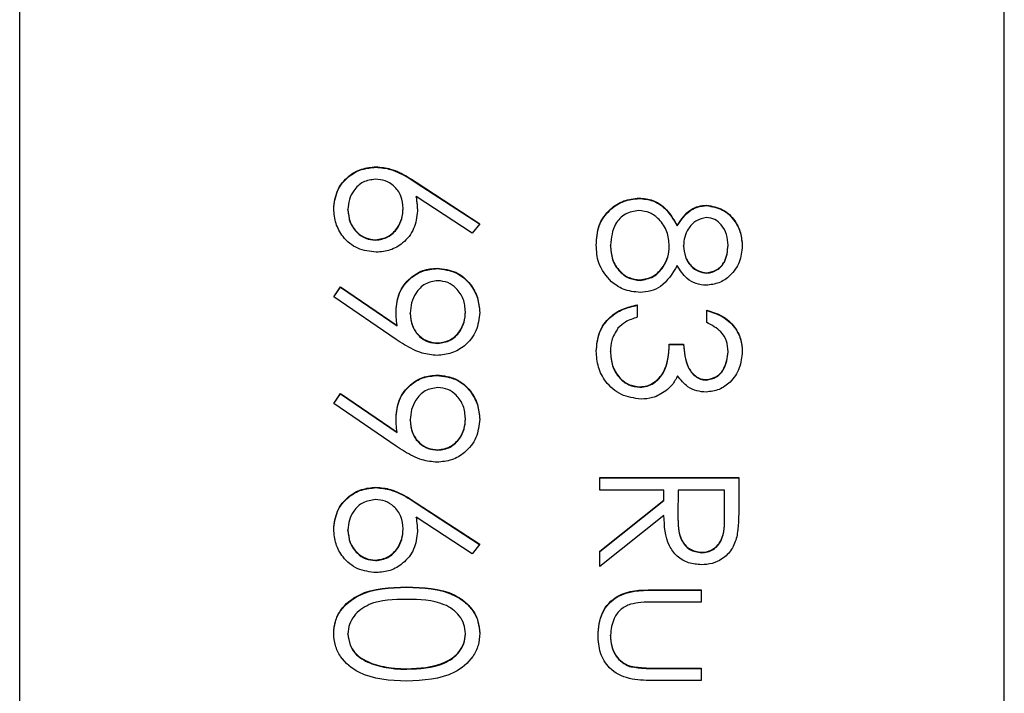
# Model space of a CAD drawing. Header units: millimetres. Extents: x 180 to 1986, y 18 to 1593.
# Tile 34 of 50: x 1681.27 to 1687.27, y 795.42 to 799.53. Entities that reach past the tile are written whole.
import ezdxf

# ---------------------------------------------------------------- set-up
doc = ezdxf.new("R2010")
doc.units = ezdxf.units.MM

msp = doc.modelspace()

# ---------------------------------------------------------------- linework, layer by layer
at = {"color": 7, "linetype": 'Continuous', "lineweight": 25}
for p, q in [((1681.2744, 765.4317), (1681.2744, 825.41)), ((1687.2744, 767.431), (1687.2744, 823.4107)), ((1683.4455, 798.6275), (1683.4455, 798.6302)), ((1683.6914, 798.5356), (1684.0778, 798.2829)), ((1683.6914, 798.5329), (1683.6914, 798.5356)), ((1683.6914, 798.5329), (1684.0764, 798.2812)), ((1684.0318, 798.2245), (1683.6897, 798.4481)), ((1683.6897, 798.4454), (1683.6897, 798.4481)), ((1685.0491, 798.4367), (1685.0491, 798.4394)), ((1683.2745, 798.3671), (1683.2745, 798.3698)), ((1683.611, 798.3737), (1683.611, 798.3764)), ((1685.4605, 798.3933), (1685.4605, 798.396)), ((1684.0778, 798.2829), (1684.0318, 798.2245)), ((1685.2811, 798.2697), (1685.2811, 798.2724)), ((1683.4424, 798.1826), (1683.4424, 798.1853)), ((1684.8745, 798.1495), (1684.8745, 798.1522)), ((1685.2327, 798.1446), (1685.2327, 798.1473)), ((1685.3196, 798.1464), (1685.3196, 798.1491)), ((1685.5909, 798.1495), (1685.5909, 798.1522)), ((1683.8185, 798.009), (1683.8185, 798.0117)), ((1685.0545, 797.9375), (1685.0545, 797.9402)), ((1685.461, 797.981), (1685.461, 797.9836)), ((1683.1877, 797.8381), (1683.2299, 797.8988)), ((1683.189, 797.8372), (1683.2299, 797.8961)), ((1683.2299, 797.8988), (1683.5741, 797.6634)), ((1683.2299, 797.8961), (1683.2299, 797.8988)), ((1683.2299, 797.8961), (1683.5741, 797.6607)), ((1683.569, 797.5775), (1683.1877, 797.8381)), ((1685.0374, 797.7883), (1685.0374, 797.7124)), ((1683.6544, 797.7357), (1683.6544, 797.7384)), ((1683.9909, 797.7435), (1683.9909, 797.7462)), ((1685.4607, 797.6798), (1685.4607, 797.7558)), ((1683.5741, 797.6607), (1683.5741, 797.6634)), ((1683.8227, 797.5533), (1683.8227, 797.5559)), ((1685.2327, 797.5496), (1685.3196, 797.5496)), ((1685.2327, 797.5469), (1685.2327, 797.5496)), ((1685.2327, 797.5469), (1685.3196, 797.5469)), ((1685.3196, 797.5469), (1685.3196, 797.5496)), ((1684.8745, 797.502), (1684.8745, 797.5047)), ((1685.5909, 797.5001), (1685.5909, 797.5028)), ((1683.8185, 797.3579), (1683.8185, 797.3606)), ((1685.0536, 797.2865), (1685.0536, 797.2892)), ((1685.4581, 797.3299), (1685.4581, 797.3326)), ((1683.1877, 797.187), (1683.2299, 797.2477)), ((1683.189, 797.1862), (1683.2299, 797.245)), ((1683.2299, 797.2477), (1683.5741, 797.0124)), ((1683.2299, 797.245), (1683.2299, 797.2477)), ((1683.2299, 797.245), (1683.5741, 797.0097)), ((1683.569, 796.9264), (1683.1877, 797.187)), ((1683.6544, 797.0846), (1683.6544, 797.0873)), ((1683.9909, 797.0924), (1683.9909, 797.0951)), ((1683.5741, 797.0097), (1683.5741, 797.0124)), ((1683.8227, 796.9022), (1683.8227, 796.9049)), ((1684.8094, 796.6598), (1684.8094, 796.7358)), ((1684.8094, 796.7358), (1685.6561, 796.7358)), ((1684.8094, 796.7331), (1685.6561, 796.7331)), ((1685.6561, 796.7358), (1685.6561, 796.5664)), ((1683.4455, 796.6743), (1683.4455, 796.677)), ((1685.2002, 796.6598), (1684.8094, 796.6598)), ((1685.2002, 796.5981), (1685.2002, 796.6598)), ((1685.287, 796.6598), (1685.2858, 796.5049)), ((1685.5692, 796.6598), (1685.287, 796.6598)), ((1685.5692, 796.5012), (1685.5692, 796.6598)), ((1683.6914, 796.5824), (1684.0778, 796.3298)), ((1683.6914, 796.5797), (1683.6914, 796.5824)), ((1683.6914, 796.5797), (1684.0764, 796.328)), ((1684.8094, 796.2872), (1685.2002, 796.5981)), ((1684.8094, 796.2845), (1685.2002, 796.5954)), ((1685.2002, 796.5954), (1685.2002, 796.5981)), ((1685.2002, 796.5042), (1684.8094, 796.1933)), ((1685.2858, 796.5023), (1685.2858, 796.499)), ((1685.5692, 796.4985), (1685.5692, 796.5012)), ((1684.0318, 796.2713), (1683.6897, 796.4949)), ((1683.6897, 796.4923), (1683.6897, 796.4949)), ((1683.2745, 796.4139), (1683.2745, 796.4166)), ((1683.611, 796.4205), (1683.611, 796.4232)), ((1684.0778, 796.3298), (1684.0318, 796.2713)), ((1684.8094, 796.1933), (1684.8094, 796.2872)), ((1685.4298, 796.2774), (1685.4298, 796.2801)), ((1683.4424, 796.2295), (1683.4424, 796.2322)), ((1683.6324, 796.0667), (1683.6324, 796.0694)), ((1685.1325, 796.0522), (1685.4281, 796.0522)), ((1685.1325, 796.0495), (1685.1325, 796.0522)), ((1685.1325, 796.0495), (1685.4281, 796.0495)), ((1685.4281, 796.0522), (1685.4281, 795.9763)), ((1685.4281, 795.9763), (1685.1411, 795.9763)), ((1683.2745, 795.7812), (1683.2745, 795.7839)), ((1683.9909, 795.7812), (1683.9909, 795.7839)), ((1684.8745, 795.7716), (1684.8745, 795.7743)), ((1683.4199, 795.5996), (1683.4199, 795.6023)), ((1683.6327, 795.5676), (1683.6327, 795.5703)), ((1684.9904, 795.5846), (1684.9904, 795.5873)), ((1685.1411, 795.5748), (1685.4281, 795.5748)), ((1685.1411, 795.5721), (1685.1411, 795.5748)), ((1685.1411, 795.5721), (1685.4281, 795.5721)), ((1685.4281, 795.5748), (1685.4281, 795.4988)), ((1685.4281, 795.4988), (1685.1269, 795.4988))]:
    msp.add_line(p, q, dxfattribs=at)
for points, knots in [([(1683.1877, 798.3738), (1683.1922, 798.4117), (1683.2013, 798.4874), (1683.2701, 798.5729), (1683.3563, 798.6213), (1683.4158, 798.6272), (1683.4455, 798.6302)], [0, 0, 0, 0, 0.2796696, 0.5590848, 0.7795576, 1, 1, 1, 1]), ([(1683.1877, 798.3711), (1683.1922, 798.409), (1683.2013, 798.4847), (1683.2701, 798.5702), (1683.3563, 798.6187), (1683.4158, 798.6245), (1683.4455, 798.6275)], [0, 0, 0, 0, 0.27967, 0.559085, 0.779558, 1, 1, 1, 1]), ([(1683.4455, 798.6302), (1683.4758, 798.6272), (1683.5257, 798.6222), (1683.5902, 798.5954), (1683.642, 798.5674), (1683.6749, 798.5462), (1683.6914, 798.5356)], [0, 0, 0, 0, 0.339374, 0.559486, 0.779731, 1, 1, 1, 1]), ([(1683.4455, 798.6275), (1683.4758, 798.6245), (1683.5257, 798.6196), (1683.5902, 798.5927), (1683.642, 798.5648), (1683.6749, 798.5435), (1683.6914, 798.5329)], [0, 0, 0, 0, 0.339374, 0.559486, 0.779731, 1, 1, 1, 1]), ([(1683.4424, 798.5542), (1683.4164, 798.5506), (1683.3644, 798.5433), (1683.3106, 798.4905), (1683.2792, 798.431), (1683.2761, 798.3902), (1683.2745, 798.3698)], [0, 0, 0, 0, 0.279059, 0.55882, 0.779303, 1, 1, 1, 1]), ([(1683.611, 798.3764), (1683.6088, 798.4022), (1683.6044, 798.4537), (1683.5598, 798.5128), (1683.503, 798.5487), (1683.4626, 798.5524), (1683.4424, 798.5542)], [0, 0, 0, 0, 0.280127, 0.559515, 0.779719, 1, 1, 1, 1]), ([(1683.6897, 798.4481), (1683.6923, 798.4318), (1683.6968, 798.4028), (1683.6976, 798.3734), (1683.6979, 798.3604)], [0, 0, 0, 0, 0.55991, 1, 1, 1, 1]), ([(1683.6897, 798.4454), (1683.6923, 798.4291), (1683.6968, 798.4001), (1683.6976, 798.3707), (1683.6979, 798.3577)], [0, 0, 0, 0, 0.55991, 1, 1, 1, 1]), ([(1684.7877, 798.153), (1684.7903, 798.194), (1684.7954, 798.2756), (1684.864, 798.371), (1684.9535, 798.4285), (1685.0172, 798.4357), (1685.0491, 798.4394)], [0, 0, 0, 0, 0.2805448, 0.5592692, 0.7798157, 1, 1, 1, 1]), ([(1684.7877, 798.1503), (1684.7903, 798.1913), (1684.7954, 798.2729), (1684.864, 798.3683), (1684.9535, 798.4258), (1685.0172, 798.4331), (1685.0491, 798.4367)], [0, 0, 0, 0, 0.280545, 0.559269, 0.779816, 1, 1, 1, 1]), ([(1685.0491, 798.4394), (1685.0773, 798.4366), (1685.1339, 798.431), (1685.2217, 798.3742), (1685.2585, 798.311), (1685.2811, 798.2724)], [0, 0, 0, 0, 0.279987, 0.559901, 1, 1, 1, 1]), ([(1685.0491, 798.4367), (1685.0773, 798.4339), (1685.1339, 798.4283), (1685.2217, 798.3715), (1685.2585, 798.3083), (1685.2811, 798.2697)], [0, 0, 0, 0, 0.279987, 0.559901, 1, 1, 1, 1]), ([(1683.447, 798.1093), (1683.4083, 798.1137), (1683.3308, 798.1224), (1683.245, 798.1947), (1683.1963, 798.2828), (1683.1905, 798.3435), (1683.1877, 798.3738)], [0, 0, 0, 0, 0.279631, 0.55896, 0.779478, 1, 1, 1, 1]), ([(1683.2745, 798.3698), (1683.2771, 798.3438), (1683.2823, 798.2918), (1683.3257, 798.2315), (1683.3811, 798.1917), (1683.422, 798.1874), (1683.4424, 798.1853)], [0, 0, 0, 0, 0.280018, 0.559853, 0.779987, 1, 1, 1, 1]), ([(1683.2745, 798.3671), (1683.2771, 798.3411), (1683.2823, 798.2891), (1683.3257, 798.2288), (1683.3811, 798.189), (1683.422, 798.1847), (1683.4424, 798.1826)], [0, 0, 0, 0, 0.280018, 0.559853, 0.779987, 1, 1, 1, 1]), ([(1683.4424, 798.1853), (1683.469, 798.1892), (1683.5222, 798.197), (1683.5757, 798.2526), (1683.6066, 798.3138), (1683.6096, 798.3555), (1683.611, 798.3764)], [0, 0, 0, 0, 0.278754, 0.558605, 0.779147, 1, 1, 1, 1]), ([(1683.4424, 798.1826), (1683.469, 798.1865), (1683.5222, 798.1943), (1683.5757, 798.2499), (1683.6066, 798.3111), (1683.6096, 798.3528), (1683.611, 798.3737)], [0, 0, 0, 0, 0.278754, 0.558605, 0.779147, 1, 1, 1, 1]), ([(1683.6979, 798.3604), (1683.6936, 798.3233), (1683.6852, 798.2492), (1683.6173, 798.1667), (1683.5345, 798.1167), (1683.4762, 798.1118), (1683.447, 798.1093)], [0, 0, 0, 0, 0.2796384, 0.5593258, 0.7795267, 1, 1, 1, 1]), ([(1685.0465, 798.3634), (1685.0183, 798.3587), (1684.9617, 798.3491), (1684.8871, 798.2709), (1684.8793, 798.1972), (1684.8745, 798.1522)], [0, 0, 0, 0, 0.279833, 0.560198, 1, 1, 1, 1]), ([(1685.2327, 798.1473), (1685.2302, 798.177), (1685.2251, 798.2364), (1685.1777, 798.3065), (1685.1165, 798.3548), (1685.0698, 798.3606), (1685.0465, 798.3634)], [0, 0, 0, 0, 0.280283, 0.560138, 0.780298, 1, 1, 1, 1]), ([(1685.2811, 798.2724), (1685.3052, 798.3087), (1685.3389, 798.3595), (1685.4101, 798.3917), (1685.4437, 798.3945), (1685.4605, 798.396)], [0, 0, 0, 0, 0.5577522, 0.7789324, 1, 1, 1, 1]), ([(1685.2811, 798.2697), (1685.3052, 798.306), (1685.3389, 798.3568), (1685.4101, 798.389), (1685.4437, 798.3919), (1685.4605, 798.3933)], [0, 0, 0, 0, 0.557752, 0.778932, 1, 1, 1, 1]), ([(1685.4605, 798.396), (1685.4944, 798.39), (1685.5623, 798.378), (1685.6327, 798.3081), (1685.6713, 798.2284), (1685.6756, 798.1748), (1685.6778, 798.1479)], [0, 0, 0, 0, 0.278806, 0.558457, 0.77916, 1, 1, 1, 1]), ([(1685.4605, 798.3933), (1685.4944, 798.3873), (1685.5623, 798.3753), (1685.6327, 798.3054), (1685.6713, 798.2257), (1685.6756, 798.1721), (1685.6778, 798.1452)], [0, 0, 0, 0, 0.278806, 0.558457, 0.77916, 1, 1, 1, 1]), ([(1685.4593, 798.32), (1685.4369, 798.3153), (1685.3918, 798.3058), (1685.3492, 798.2555), (1685.3235, 798.2028), (1685.3209, 798.167), (1685.3196, 798.1491)], [0, 0, 0, 0, 0.277721, 0.558224, 0.779072, 1, 1, 1, 1]), ([(1685.5909, 798.1522), (1685.5894, 798.1744), (1685.5864, 798.2188), (1685.5552, 798.2733), (1685.5117, 798.3129), (1685.4768, 798.3176), (1685.4593, 798.32)], [0, 0, 0, 0, 0.280651, 0.560566, 0.78062, 1, 1, 1, 1]), ([(1684.8806, 797.9284), (1684.8496, 797.9649), (1684.794, 798.0303), (1684.7896, 798.1154), (1684.7877, 798.153)], [0, 0, 0, 0, 0.557758, 1, 1, 1, 1]), ([(1684.8745, 798.1522), (1684.8765, 798.123), (1684.8805, 798.0648), (1684.925, 797.9946), (1684.986, 797.9485), (1685.0317, 797.943), (1685.0545, 797.9402)], [0, 0, 0, 0, 0.280602, 0.559962, 0.78018, 1, 1, 1, 1]), ([(1684.8745, 798.1495), (1684.8765, 798.1203), (1684.8805, 798.0621), (1684.925, 797.9919), (1684.986, 797.9458), (1685.0317, 797.9403), (1685.0545, 797.9375)], [0, 0, 0, 0, 0.280602, 0.559962, 0.78018, 1, 1, 1, 1]), ([(1685.0545, 797.9402), (1685.0826, 797.9452), (1685.139, 797.9552), (1685.1948, 798.0152), (1685.228, 798.0805), (1685.2312, 798.125), (1685.2327, 798.1473)], [0, 0, 0, 0, 0.278303, 0.558509, 0.779146, 1, 1, 1, 1]), ([(1685.0545, 797.9375), (1685.0826, 797.9425), (1685.139, 797.9525), (1685.1948, 798.0126), (1685.228, 798.0778), (1685.2312, 798.1223), (1685.2327, 798.1446)], [0, 0, 0, 0, 0.278303, 0.558509, 0.779146, 1, 1, 1, 1]), ([(1685.3196, 798.1491), (1685.322, 798.1267), (1685.3267, 798.0818), (1685.3611, 798.0275), (1685.4084, 797.9919), (1685.4435, 797.9864), (1685.461, 797.9836)], [0, 0, 0, 0, 0.280237, 0.560145, 0.780435, 1, 1, 1, 1]), ([(1685.3196, 798.1464), (1685.322, 798.124), (1685.3267, 798.0791), (1685.3611, 798.0248), (1685.4084, 797.9892), (1685.4435, 797.9837), (1685.461, 797.981)], [0, 0, 0, 0, 0.280237, 0.5601454, 0.7804348, 1, 1, 1, 1]), ([(1685.6778, 798.1479), (1685.6741, 798.1142), (1685.6667, 798.0467), (1685.6108, 797.9676), (1685.5376, 797.9174), (1685.4846, 797.9109), (1685.4581, 797.9077)], [0, 0, 0, 0, 0.279929, 0.559623, 0.779946, 1, 1, 1, 1]), ([(1685.461, 797.9836), (1685.4828, 797.9882), (1685.5264, 797.9973), (1685.5827, 798.0596), (1685.5878, 798.1171), (1685.5909, 798.1522)], [0, 0, 0, 0, 0.278971, 0.559919, 1, 1, 1, 1]), ([(1685.461, 797.981), (1685.4828, 797.9855), (1685.5264, 797.9946), (1685.5827, 798.0569), (1685.5878, 798.1144), (1685.5909, 798.1495)], [0, 0, 0, 0, 0.278971, 0.559919, 1, 1, 1, 1]), ([(1683.5676, 797.7524), (1683.5717, 797.7901), (1683.5798, 797.8655), (1683.6465, 797.9508), (1683.7295, 798.0038), (1683.7888, 798.0091), (1683.8185, 798.0117)], [0, 0, 0, 0, 0.279814, 0.559489, 0.779635, 1, 1, 1, 1]), ([(1683.5676, 797.7498), (1683.5717, 797.7874), (1683.5798, 797.8628), (1683.6465, 797.9481), (1683.7295, 798.0012), (1683.7888, 798.0064), (1683.8185, 798.009)], [0, 0, 0, 0, 0.279814, 0.559489, 0.779635, 1, 1, 1, 1]), ([(1683.8185, 798.0117), (1683.8576, 798.0071), (1683.9357, 797.9978), (1684.0207, 797.9231), (1684.0693, 797.8341), (1684.0749, 797.7729), (1684.0778, 797.7423)], [0, 0, 0, 0, 0.279538, 0.558851, 0.779452, 1, 1, 1, 1]), ([(1683.8185, 798.009), (1683.8576, 798.0044), (1683.9357, 797.9951), (1684.0207, 797.9204), (1684.0693, 797.8314), (1684.0749, 797.7702), (1684.0778, 797.7396)], [0, 0, 0, 0, 0.2795384, 0.558851, 0.7794523, 1, 1, 1, 1]), ([(1685.2811, 798.0279), (1685.252, 797.9799), (1685.2114, 797.913), (1685.1208, 797.8692), (1685.0776, 797.8659), (1685.056, 797.8643)], [0, 0, 0, 0, 0.558271, 0.779089, 1, 1, 1, 1]), ([(1685.4581, 797.9077), (1685.437, 797.9096), (1685.3948, 797.9134), (1685.3281, 797.9535), (1685.2989, 797.9997), (1685.2811, 798.0279)], [0, 0, 0, 0, 0.280159, 0.560243, 1, 1, 1, 1]), ([(1683.8227, 797.9357), (1683.7958, 797.9314), (1683.7417, 797.9228), (1683.6887, 797.8648), (1683.6588, 797.802), (1683.6559, 797.7596), (1683.6544, 797.7384)], [0, 0, 0, 0, 0.278472, 0.558424, 0.779098, 1, 1, 1, 1]), ([(1683.9909, 797.7462), (1683.9884, 797.7726), (1683.9833, 797.8253), (1683.9406, 797.8874), (1683.885, 797.9289), (1683.8434, 797.9335), (1683.8227, 797.9357)], [0, 0, 0, 0, 0.280092, 0.560011, 0.780131, 1, 1, 1, 1]), ([(1685.056, 797.8643), (1685.02, 797.8677), (1684.9556, 797.8738), (1684.9036, 797.9117), (1684.8806, 797.9284)], [0, 0, 0, 0, 0.559346, 1, 1, 1, 1]), ([(1684.7877, 797.506), (1684.7911, 797.5449), (1684.7979, 797.6224), (1684.8629, 797.7141), (1684.9484, 797.7673), (1685.0077, 797.7813), (1685.0374, 797.7883)], [0, 0, 0, 0, 0.2798859, 0.5589785, 0.7792629, 1, 1, 1, 1]), ([(1684.7877, 797.5033), (1684.7911, 797.5422), (1684.7979, 797.6197), (1684.8629, 797.7114), (1684.9484, 797.7646), (1685.0077, 797.7786), (1685.0374, 797.7856)], [0, 0, 0, 0, 0.279886, 0.558979, 0.779263, 1, 1, 1, 1]), ([(1683.5741, 797.6634), (1683.5721, 797.68), (1683.5685, 797.7096), (1683.5679, 797.7393), (1683.5676, 797.7524)], [0, 0, 0, 0, 0.559944, 1, 1, 1, 1]), ([(1683.6544, 797.7384), (1683.6566, 797.7123), (1683.6608, 797.6601), (1683.7043, 797.5992), (1683.7613, 797.5618), (1683.8022, 797.5579), (1683.8227, 797.5559)], [0, 0, 0, 0, 0.280319, 0.55953, 0.779753, 1, 1, 1, 1]), ([(1683.6544, 797.7357), (1683.6566, 797.7096), (1683.6608, 797.6575), (1683.7043, 797.5965), (1683.7613, 797.5591), (1683.8022, 797.5552), (1683.8227, 797.5533)], [0, 0, 0, 0, 0.280319, 0.55953, 0.779753, 1, 1, 1, 1]), ([(1684.0778, 797.7423), (1684.0733, 797.7038), (1684.0642, 797.6269), (1683.9951, 797.5397), (1683.9082, 797.4891), (1683.8478, 797.483), (1683.8176, 797.48)], [0, 0, 0, 0, 0.27973, 0.559163, 0.779612, 1, 1, 1, 1]), ([(1683.8227, 797.5559), (1683.8491, 797.5599), (1683.9021, 797.5678), (1683.9555, 797.6229), (1683.9865, 797.6838), (1683.9895, 797.7254), (1683.9909, 797.7462)], [0, 0, 0, 0, 0.278722, 0.558569, 0.779171, 1, 1, 1, 1]), ([(1683.8227, 797.5533), (1683.8491, 797.5572), (1683.9021, 797.5651), (1683.9555, 797.6202), (1683.9865, 797.6811), (1683.9895, 797.7227), (1683.9909, 797.7435)], [0, 0, 0, 0, 0.278722, 0.558569, 0.779171, 1, 1, 1, 1]), ([(1685.0374, 797.7124), (1685.0127, 797.7046), (1684.9688, 797.6908), (1684.9351, 797.6597), (1684.9203, 797.6461)], [0, 0, 0, 0, 0.560694, 1, 1, 1, 1]), ([(1685.4607, 797.7558), (1685.4932, 797.746), (1685.5583, 797.7266), (1685.6302, 797.6619), (1685.6716, 797.5836), (1685.6757, 797.5304), (1685.6778, 797.5038)], [0, 0, 0, 0, 0.280288, 0.55968, 0.779747, 1, 1, 1, 1]), ([(1685.4607, 797.7531), (1685.4932, 797.7433), (1685.5583, 797.7239), (1685.6302, 797.6592), (1685.6716, 797.5809), (1685.6757, 797.5277), (1685.6778, 797.5011)], [0, 0, 0, 0, 0.280288, 0.55968, 0.779747, 1, 1, 1, 1]), ([(1684.9203, 797.6461), (1684.9051, 797.6218), (1684.8779, 797.5782), (1684.8756, 797.5272), (1684.8745, 797.5047)], [0, 0, 0, 0, 0.558748, 1, 1, 1, 1]), ([(1685.5909, 797.5028), (1685.5892, 797.5248), (1685.5857, 797.5688), (1685.5434, 797.6387), (1685.492, 797.6642), (1685.4607, 797.6798)], [0, 0, 0, 0, 0.280636, 0.560364, 1, 1, 1, 1]), ([(1683.8176, 797.48), (1683.7869, 797.4831), (1683.7363, 797.4882), (1683.671, 797.5159), (1683.6187, 797.5445), (1683.5855, 797.5665), (1683.569, 797.5775)], [0, 0, 0, 0, 0.339295, 0.559425, 0.779695, 1, 1, 1, 1]), ([(1685.0536, 797.2892), (1685.0684, 797.2904), (1685.0979, 797.2929), (1685.1513, 797.3193), (1685.2243, 797.398), (1685.2293, 797.489), (1685.2327, 797.5496)], [0, 0, 0, 0, 0.125587, 0.251191, 0.500605, 1, 1, 1, 1]), ([(1685.0536, 797.2865), (1685.0684, 797.2877), (1685.0979, 797.2902), (1685.1513, 797.3166), (1685.2243, 797.3953), (1685.2293, 797.4863), (1685.2327, 797.5469)], [0, 0, 0, 0, 0.125587, 0.251191, 0.500605, 1, 1, 1, 1]), ([(1685.3196, 797.5496), (1685.324, 797.5018), (1685.3306, 797.4301), (1685.3803, 797.36), (1685.4224, 797.336), (1685.4462, 797.3337), (1685.4581, 797.3326)], [0, 0, 0, 0, 0.499418, 0.749016, 0.874544, 1, 1, 1, 1]), ([(1685.3196, 797.5469), (1685.324, 797.4991), (1685.3306, 797.4274), (1685.3803, 797.3573), (1685.4224, 797.3333), (1685.4462, 797.331), (1685.4581, 797.3299)], [0, 0, 0, 0, 0.499418, 0.749016, 0.874544, 1, 1, 1, 1]), ([(1685.0609, 797.2132), (1685.0194, 797.2193), (1684.9362, 797.2315), (1684.8449, 797.3109), (1684.7953, 797.4077), (1684.7902, 797.4733), (1684.7877, 797.506)], [0, 0, 0, 0, 0.279304, 0.5588383, 0.779277, 1, 1, 1, 1]), ([(1684.8745, 797.5047), (1684.8765, 797.4753), (1684.8804, 797.4167), (1684.9243, 797.3458), (1684.9847, 797.2977), (1685.0307, 797.292), (1685.0536, 797.2892)], [0, 0, 0, 0, 0.280599, 0.560151, 0.780303, 1, 1, 1, 1]), ([(1684.8745, 797.502), (1684.8765, 797.4726), (1684.8804, 797.4141), (1684.9243, 797.3431), (1684.9847, 797.295), (1685.0307, 797.2893), (1685.0536, 797.2865)], [0, 0, 0, 0, 0.280599, 0.560151, 0.780303, 1, 1, 1, 1]), ([(1685.6778, 797.5038), (1685.6741, 797.4696), (1685.6667, 797.4011), (1685.6123, 797.3191), (1685.5385, 797.267), (1685.4847, 797.2601), (1685.4578, 797.2566)], [0, 0, 0, 0, 0.280085, 0.559868, 0.780099, 1, 1, 1, 1]), ([(1685.4581, 797.3326), (1685.4803, 797.3369), (1685.5248, 797.3455), (1685.5796, 797.4103), (1685.5867, 797.4678), (1685.5909, 797.5028)], [0, 0, 0, 0, 0.278859, 0.560074, 1, 1, 1, 1]), ([(1685.4581, 797.3299), (1685.4803, 797.3342), (1685.5248, 797.3428), (1685.5796, 797.4076), (1685.5867, 797.4651), (1685.5909, 797.5001)], [0, 0, 0, 0, 0.278859, 0.560074, 1, 1, 1, 1]), ([(1683.5676, 797.1014), (1683.5717, 797.1391), (1683.5798, 797.2145), (1683.6465, 797.2998), (1683.7295, 797.3528), (1683.7888, 797.358), (1683.8185, 797.3606)], [0, 0, 0, 0, 0.279814, 0.559489, 0.779635, 1, 1, 1, 1]), ([(1683.5676, 797.0987), (1683.5717, 797.1364), (1683.5798, 797.2118), (1683.6465, 797.2971), (1683.7295, 797.3501), (1683.7888, 797.3553), (1683.8185, 797.3579)], [0, 0, 0, 0, 0.279814, 0.559489, 0.779635, 1, 1, 1, 1]), ([(1683.8185, 797.3606), (1683.8576, 797.356), (1683.9357, 797.3468), (1684.0207, 797.272), (1684.0693, 797.183), (1684.0749, 797.1218), (1684.0778, 797.0912)], [0, 0, 0, 0, 0.279538, 0.558851, 0.779452, 1, 1, 1, 1]), ([(1683.8185, 797.3579), (1683.8576, 797.3533), (1683.9357, 797.3441), (1684.0207, 797.2693), (1684.0693, 797.1803), (1684.0749, 797.1191), (1684.0778, 797.0885)], [0, 0, 0, 0, 0.279538, 0.558851, 0.779452, 1, 1, 1, 1]), ([(1685.2836, 797.3555), (1685.2733, 797.3358), (1685.2549, 797.3006), (1685.2247, 797.275), (1685.2114, 797.2638)], [0, 0, 0, 0, 0.5597945, 1, 1, 1, 1]), ([(1685.4578, 797.2566), (1685.4382, 797.258), (1685.3991, 797.2608), (1685.3342, 797.2913), (1685.3028, 797.3311), (1685.2836, 797.3555)], [0, 0, 0, 0, 0.280508, 0.560792, 1, 1, 1, 1]), ([(1683.8227, 797.2847), (1683.7958, 797.2804), (1683.7417, 797.2718), (1683.6887, 797.2138), (1683.6588, 797.1509), (1683.6559, 797.1085), (1683.6544, 797.0873)], [0, 0, 0, 0, 0.278472, 0.558424, 0.779098, 1, 1, 1, 1]), ([(1683.9909, 797.0951), (1683.9884, 797.1215), (1683.9833, 797.1743), (1683.9406, 797.2363), (1683.885, 797.2779), (1683.8434, 797.2824), (1683.8227, 797.2847)], [0, 0, 0, 0, 0.280092, 0.560011, 0.780131, 1, 1, 1, 1]), ([(1685.2114, 797.2638), (1685.1855, 797.2475), (1685.1391, 797.2185), (1685.0848, 797.2149), (1685.0609, 797.2132)], [0, 0, 0, 0, 0.559419, 1, 1, 1, 1]), ([(1683.5741, 797.0124), (1683.5721, 797.0289), (1683.5685, 797.0585), (1683.5679, 797.0883), (1683.5676, 797.1014)], [0, 0, 0, 0, 0.5599442, 1, 1, 1, 1]), ([(1683.6544, 797.0873), (1683.6566, 797.0612), (1683.6608, 797.0091), (1683.7043, 796.9482), (1683.7613, 796.9108), (1683.8022, 796.9069), (1683.8227, 796.9049)], [0, 0, 0, 0, 0.280319, 0.55953, 0.779753, 1, 1, 1, 1]), ([(1683.6544, 797.0846), (1683.6566, 797.0585), (1683.6608, 797.0064), (1683.7043, 796.9455), (1683.7613, 796.9081), (1683.8022, 796.9042), (1683.8227, 796.9022)], [0, 0, 0, 0, 0.280319, 0.55953, 0.779753, 1, 1, 1, 1]), ([(1684.0778, 797.0912), (1684.0733, 797.0528), (1684.0642, 796.9759), (1683.9951, 796.8886), (1683.9082, 796.8381), (1683.8478, 796.832), (1683.8176, 796.8289)], [0, 0, 0, 0, 0.27973, 0.559163, 0.779612, 1, 1, 1, 1]), ([(1683.8227, 796.9049), (1683.8491, 796.9088), (1683.9021, 796.9167), (1683.9555, 796.9718), (1683.9865, 797.0328), (1683.9895, 797.0743), (1683.9909, 797.0951)], [0, 0, 0, 0, 0.278722, 0.558569, 0.779171, 1, 1, 1, 1]), ([(1683.8227, 796.9022), (1683.8491, 796.9061), (1683.9021, 796.914), (1683.9555, 796.9691), (1683.9865, 797.0301), (1683.9895, 797.0716), (1683.9909, 797.0924)], [0, 0, 0, 0, 0.278722, 0.558569, 0.779171, 1, 1, 1, 1]), ([(1683.8176, 796.8289), (1683.7869, 796.832), (1683.7363, 796.8371), (1683.671, 796.8649), (1683.6187, 796.8935), (1683.5855, 796.9154), (1683.569, 796.9264)], [0, 0, 0, 0, 0.339295, 0.559425, 0.779695, 1, 1, 1, 1]), ([(1683.1877, 796.4207), (1683.1922, 796.4585), (1683.2013, 796.5342), (1683.2701, 796.6197), (1683.3563, 796.6682), (1683.4158, 796.6741), (1683.4455, 796.677)], [0, 0, 0, 0, 0.27967, 0.559085, 0.779558, 1, 1, 1, 1]), ([(1683.1877, 796.418), (1683.1922, 796.4559), (1683.2013, 796.5315), (1683.2701, 796.617), (1683.3563, 796.6655), (1683.4158, 796.6714), (1683.4455, 796.6743)], [0, 0, 0, 0, 0.27967, 0.559085, 0.779558, 1, 1, 1, 1]), ([(1683.4455, 796.677), (1683.4758, 796.674), (1683.5257, 796.6691), (1683.5902, 796.6422), (1683.642, 796.6143), (1683.6749, 796.5931), (1683.6914, 796.5824)], [0, 0, 0, 0, 0.339374, 0.559486, 0.779731, 1, 1, 1, 1]), ([(1683.4455, 796.6743), (1683.4758, 796.6713), (1683.5257, 796.6664), (1683.5902, 796.6395), (1683.642, 796.6116), (1683.6749, 796.5904), (1683.6914, 796.5797)], [0, 0, 0, 0, 0.339374, 0.559486, 0.779731, 1, 1, 1, 1]), ([(1683.4424, 796.6011), (1683.4164, 796.5974), (1683.3644, 796.5902), (1683.3106, 796.5373), (1683.2792, 796.4779), (1683.2761, 796.437), (1683.2745, 796.4166)], [0, 0, 0, 0, 0.279059, 0.55882, 0.779303, 1, 1, 1, 1]), ([(1683.611, 796.4232), (1683.6088, 796.449), (1683.6044, 796.5005), (1683.5598, 796.5596), (1683.503, 796.5955), (1683.4626, 796.5992), (1683.4424, 796.6011)], [0, 0, 0, 0, 0.2801275, 0.5595148, 0.7797192, 1, 1, 1, 1]), ([(1685.6561, 796.5664), (1685.6562, 796.5305), (1685.6564, 796.4663), (1685.6482, 796.4027), (1685.6445, 796.3747)], [0, 0, 0, 0, 0.56024, 1, 1, 1, 1]), ([(1685.4296, 796.2041), (1685.4029, 796.2063), (1685.3494, 796.2108), (1685.2782, 796.2526), (1685.2071, 796.348), (1685.203, 796.4398), (1685.2002, 796.5042)], [0, 0, 0, 0, 0.18712, 0.373979, 0.560911, 1, 1, 1, 1]), ([(1685.2858, 796.5049), (1685.286, 796.4529), (1685.2862, 796.3878), (1685.3275, 796.3237), (1685.3664, 796.2901), (1685.4045, 796.2841), (1685.4298, 796.2801)], [0, 0, 0, 0, 0.499827, 0.625498, 0.751208, 1, 1, 1, 1]), ([(1685.2858, 796.5022), (1685.286, 796.4502), (1685.2862, 796.3852), (1685.3275, 796.321), (1685.3664, 796.2874), (1685.4045, 796.2814), (1685.4298, 796.2774)], [0, 0, 0, 0, 0.499827, 0.625498, 0.751208, 1, 1, 1, 1]), ([(1685.4298, 796.2801), (1685.4422, 796.281), (1685.467, 796.2828), (1685.5008, 796.2997), (1685.5295, 796.3235), (1685.5709, 796.3862), (1685.57, 796.4501), (1685.5692, 796.5012)], [0, 0, 0, 0, 0.125307, 0.250617, 0.375954, 0.501281, 1, 1, 1, 1]), ([(1683.6897, 796.4949), (1683.6923, 796.4787), (1683.6968, 796.4496), (1683.6976, 796.4202), (1683.6979, 796.4073)], [0, 0, 0, 0, 0.5599103, 1, 1, 1, 1]), ([(1683.6897, 796.4923), (1683.6923, 796.476), (1683.6968, 796.4469), (1683.6976, 796.4175), (1683.6979, 796.4046)], [0, 0, 0, 0, 0.55991, 1, 1, 1, 1]), ([(1685.4298, 796.2774), (1685.4422, 796.2783), (1685.467, 796.2801), (1685.5008, 796.297), (1685.5295, 796.3208), (1685.5709, 796.3835), (1685.57, 796.4474), (1685.5692, 796.4985)], [0, 0, 0, 0, 0.125307, 0.250617, 0.375954, 0.501281, 1, 1, 1, 1]), ([(1683.447, 796.1562), (1683.4083, 796.1606), (1683.3308, 796.1693), (1683.245, 796.2416), (1683.1963, 796.3297), (1683.1905, 796.3903), (1683.1877, 796.4207)], [0, 0, 0, 0, 0.279631, 0.55896, 0.779478, 1, 1, 1, 1]), ([(1683.2745, 796.4166), (1683.2771, 796.3906), (1683.2823, 796.3386), (1683.3257, 796.2783), (1683.3811, 796.2386), (1683.422, 796.2343), (1683.4424, 796.2322)], [0, 0, 0, 0, 0.280018, 0.559853, 0.779987, 1, 1, 1, 1]), ([(1683.2745, 796.4139), (1683.2771, 796.3879), (1683.2823, 796.336), (1683.3257, 796.2757), (1683.3811, 796.2359), (1683.422, 796.2316), (1683.4424, 796.2295)], [0, 0, 0, 0, 0.280018, 0.559853, 0.779987, 1, 1, 1, 1]), ([(1683.4424, 796.2322), (1683.469, 796.2361), (1683.5222, 796.2439), (1683.5757, 796.2994), (1683.6066, 796.3606), (1683.6096, 796.4024), (1683.611, 796.4232)], [0, 0, 0, 0, 0.278754, 0.558605, 0.779147, 1, 1, 1, 1]), ([(1683.4424, 796.2295), (1683.469, 796.2334), (1683.5222, 796.2412), (1683.5757, 796.2967), (1683.6066, 796.358), (1683.6096, 796.3997), (1683.611, 796.4205)], [0, 0, 0, 0, 0.278754, 0.558605, 0.779147, 1, 1, 1, 1]), ([(1683.6979, 796.4073), (1683.6936, 796.3702), (1683.6852, 796.296), (1683.6173, 796.2135), (1683.5345, 796.1635), (1683.4762, 796.1586), (1683.447, 796.1562)], [0, 0, 0, 0, 0.279638, 0.559326, 0.779527, 1, 1, 1, 1]), ([(1685.6445, 796.3747), (1685.6357, 796.3481), (1685.6181, 796.295), (1685.5611, 796.2392), (1685.4954, 796.2083), (1685.4516, 796.2055), (1685.4296, 796.2041)], [0, 0, 0, 0, 0.279797, 0.5595, 0.779626, 1, 1, 1, 1]), ([(1683.1877, 795.7864), (1683.1897, 795.8111), (1683.1937, 795.8605), (1683.2381, 795.9504), (1683.3803, 796.0616), (1683.5315, 796.0663), (1683.6324, 796.0694)], [0, 0, 0, 0, 0.125551, 0.25109, 0.50025, 1, 1, 1, 1]), ([(1683.1877, 795.7837), (1683.1897, 795.8084), (1683.1937, 795.8578), (1683.2381, 795.9477), (1683.3803, 796.0589), (1683.5315, 796.0636), (1683.6324, 796.0667)], [0, 0, 0, 0, 0.125551, 0.25109, 0.50025, 1, 1, 1, 1]), ([(1683.6324, 796.0694), (1683.7335, 796.0661), (1683.86, 796.062), (1683.9872, 795.9831), (1684.0377, 795.9282), (1684.0717, 795.8606), (1684.0758, 795.8112), (1684.0778, 795.7864)], [0, 0, 0, 0, 0.498702, 0.624177, 0.749467, 0.874745, 1, 1, 1, 1]), ([(1683.6324, 796.0667), (1683.7335, 796.0634), (1683.86, 796.0593), (1683.9872, 795.9805), (1684.0377, 795.9255), (1684.0717, 795.8579), (1684.0758, 795.8085), (1684.0778, 795.7837)], [0, 0, 0, 0, 0.498702, 0.624177, 0.749467, 0.874745, 1, 1, 1, 1]), ([(1684.7985, 795.775), (1684.8023, 795.8221), (1684.8097, 795.9159), (1684.9335, 796.0474), (1685.0569, 796.0504), (1685.1325, 796.0522)], [0, 0, 0, 0, 0.28097, 0.559785, 1, 1, 1, 1]), ([(1684.7985, 795.7723), (1684.8023, 795.8194), (1684.8097, 795.9132), (1684.9335, 796.0447), (1685.0569, 796.0477), (1685.1325, 796.0495)], [0, 0, 0, 0, 0.28097, 0.559785, 1, 1, 1, 1]), ([(1683.6327, 795.9934), (1683.5536, 795.9928), (1683.4351, 795.9919), (1683.3195, 795.9106), (1683.2808, 795.842), (1683.2766, 795.8032), (1683.2745, 795.7839)], [0, 0, 0, 0, 0.500291, 0.749086, 0.874606, 1, 1, 1, 1]), ([(1683.9909, 795.7839), (1683.989, 795.8033), (1683.9851, 795.8421), (1683.9554, 795.8936), (1683.9137, 795.9346), (1683.8106, 795.9906), (1683.7118, 795.9922), (1683.6327, 795.9934)], [0, 0, 0, 0, 0.125139, 0.250418, 0.375519, 0.500847, 1, 1, 1, 1]), ([(1684.9965, 795.9642), (1684.9757, 795.9549), (1684.9342, 795.9362), (1684.8848, 795.8681), (1684.8784, 795.8099), (1684.8745, 795.7743)], [0, 0, 0, 0, 0.280117, 0.560544, 1, 1, 1, 1]), ([(1685.1411, 795.9763), (1685.1139, 795.9763), (1685.0653, 795.9765), (1685.0175, 795.968), (1684.9965, 795.9642)], [0, 0, 0, 0, 0.560377, 1, 1, 1, 1]), ([(1683.6324, 795.4943), (1683.5308, 795.499), (1683.3784, 795.5061), (1683.2381, 795.6212), (1683.1937, 795.7117), (1683.1897, 795.7615), (1683.1877, 795.7864)], [0, 0, 0, 0, 0.499407, 0.748743, 0.874372, 1, 1, 1, 1]), ([(1683.2745, 795.7839), (1683.2774, 795.7608), (1683.2832, 795.7145), (1683.3316, 795.6431), (1683.3864, 795.6177), (1683.4199, 795.6023)], [0, 0, 0, 0, 0.280257, 0.560781, 1, 1, 1, 1]), ([(1683.2745, 795.7812), (1683.2774, 795.7581), (1683.2832, 795.7118), (1683.3316, 795.6404), (1683.3864, 795.6151), (1683.4199, 795.5996)], [0, 0, 0, 0, 0.280257, 0.560781, 1, 1, 1, 1]), ([(1684.0778, 795.7864), (1684.0758, 795.7615), (1684.0718, 795.7117), (1684.0276, 795.6209), (1683.8864, 795.5065), (1683.734, 795.4992), (1683.6324, 795.4943)], [0, 0, 0, 0, 0.1256, 0.251197, 0.500581, 1, 1, 1, 1]), ([(1683.6327, 795.5703), (1683.7113, 795.5734), (1683.8291, 795.5781), (1683.9455, 795.6573), (1683.9848, 795.7258), (1683.9889, 795.7645), (1683.9909, 795.7839)], [0, 0, 0, 0, 0.5000715, 0.7490206, 0.8745985, 1, 1, 1, 1]), ([(1683.6327, 795.5676), (1683.7113, 795.5707), (1683.8291, 795.5754), (1683.9455, 795.6546), (1683.9848, 795.7231), (1683.9889, 795.7618), (1683.9909, 795.7812)], [0, 0, 0, 0, 0.5000715, 0.7490206, 0.8745985, 1, 1, 1, 1]), ([(1685.1269, 795.4988), (1685.0807, 795.4995), (1684.9888, 795.5009), (1684.8681, 795.5604), (1684.8054, 795.6663), (1684.8008, 795.7387), (1684.7985, 795.775)], [0, 0, 0, 0, 0.281501, 0.559646, 0.779298, 1, 1, 1, 1]), ([(1684.8745, 795.7743), (1684.8758, 795.7523), (1684.8784, 795.7083), (1684.9049, 795.652), (1684.9432, 795.6093), (1684.9747, 795.5946), (1684.9904, 795.5873)], [0, 0, 0, 0, 0.28027, 0.560007, 0.780074, 1, 1, 1, 1]), ([(1684.8745, 795.7716), (1684.8758, 795.7496), (1684.8784, 795.7057), (1684.9049, 795.6493), (1684.9432, 795.6066), (1684.9747, 795.5919), (1684.9904, 795.5846)], [0, 0, 0, 0, 0.28027, 0.560007, 0.780074, 1, 1, 1, 1]), ([(1683.4199, 795.6023), (1683.4589, 795.5915), (1683.5287, 795.5722), (1683.6009, 795.5709), (1683.6327, 795.5703)], [0, 0, 0, 0, 0.5595988, 1, 1, 1, 1]), ([(1683.4199, 795.5996), (1683.4589, 795.5888), (1683.5287, 795.5696), (1683.6009, 795.5682), (1683.6327, 795.5676)], [0, 0, 0, 0, 0.559599, 1, 1, 1, 1]), ([(1684.9904, 795.5873), (1685.0183, 795.5827), (1685.0683, 795.5744), (1685.1189, 795.5747), (1685.1411, 795.5748)], [0, 0, 0, 0, 0.559371, 1, 1, 1, 1]), ([(1684.9904, 795.5846), (1685.0183, 795.58), (1685.0683, 795.5717), (1685.1189, 795.572), (1685.1411, 795.5721)], [0, 0, 0, 0, 0.559371, 1, 1, 1, 1])]:
    msp.add_open_spline(points, degree=3, knots=knots, dxfattribs=at)

doc.saveas('drawing.dxf')
